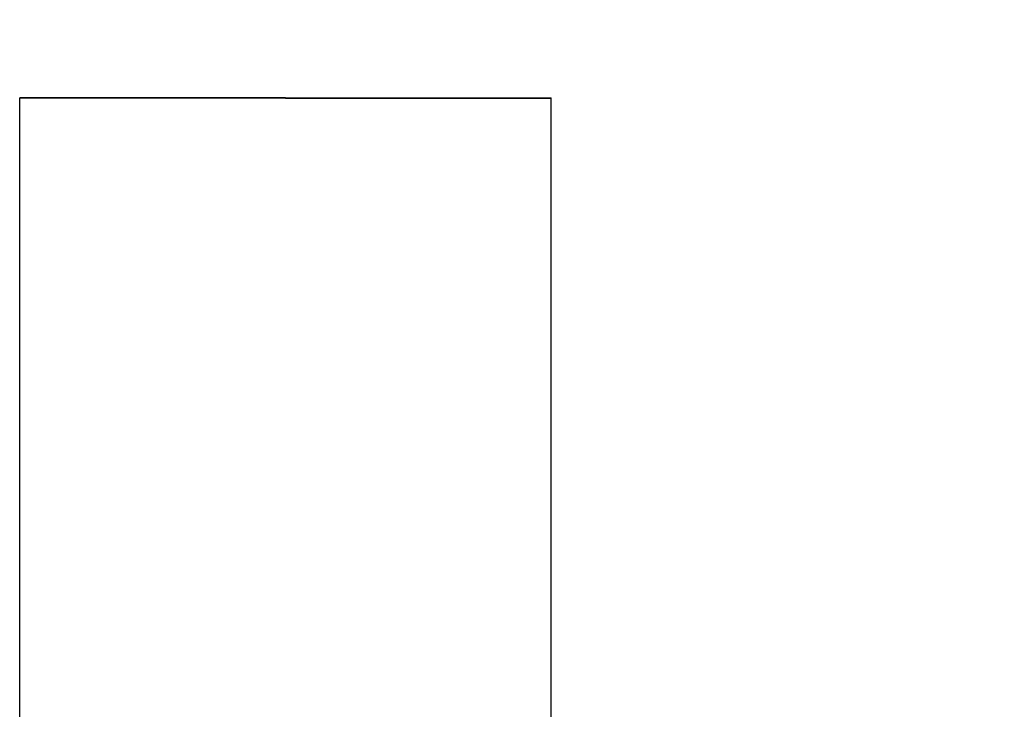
# Model space of a CAD drawing. Header units: millimetres. Extents: x -25478 to 4093, y -8414 to 11348.
# Tile 183 of 256: x -9015 to -8385, y 3889 to 4330. Entities that reach past the tile are written whole.
import ezdxf

# ---------------------------------------------------------------- set-up
doc = ezdxf.new("R2010")
doc.units = ezdxf.units.MM
doc.header["$MEASUREMENT"] = 0
doc.linetypes.add('Wipeout_Contour', pattern=[1000, 0, -1000])
for name, color, linetype in [('POHLED ZÁPADNÍ_1_Nové_Konstrukce - krov', 7, 'Continuous'), ('POHLED ZÁPADNÍ_1_Nové_Výplně - Povrchové', 7, 'Continuous'), ('POHLED ZÁPADNÍ_1_Výplně - Povrchové', 7, 'Continuous')]:
    doc.layers.add(name, color=color, linetype=linetype)

msp = doc.modelspace()

# ---------------------------------------------------------------- wipeouts: each hides what was drawn before it
at = {"color": 254, "linetype": 'Wipeout_Contour', "lineweight": 0, "ltscale": 1235219.686544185}
msp.add_wipeout([(-10530.71, 6480), (-10530.71, 6166.67), (-10528.36, 6166.67), (-10528.36, 4355), (-10500.71, 4355), (-10500.71, 4330), (-10528.36, 4330), (-10528.36, 3480), (-9026.12, 3480), (-9031.12, 3760), (-9033.35, 3760), (-9040.66, 3762.93), (-9043.69, 3770), (-9043.69, 3870), (-9040.66, 3877.07), (-9033.35, 3880), (-9014.55, 3880), (-9014.55, 4280), (-8674.55, 4280), (-8674.55, 3880), (-8655.74, 3880), (-8648.43, 3877.07), (-8645.4, 3870), (-8645.4, 3770), (-8648.43, 3762.93), (-8655.74, 3760), (-8657.97, 3760), (-8662.97, 3480), (-8323.45, 3480), (-8328.45, 3760), (-8330.68, 3760), (-8338, 3762.93), (-8341.02, 3770), (-8341.02, 3870), (-8338, 3877.07), (-8330.68, 3880), (-8311.88, 3880), (-8311.88, 4280), (-7971.88, 4280), (-7971.88, 3880), (-7953.07, 3880), (-7945.76, 3877.07), (-7942.73, 3870), (-7942.73, 3770), (-7945.76, 3762.93), (-7953.07, 3760), (-7955.31, 3760), (-7960.31, 3480), (-7651.16, 3480), (-7656.16, 3760), (-7658.39, 3760), (-7665.7, 3762.93), (-7668.73, 3770), (-7668.73, 3870), (-7665.7, 3877.07), (-7658.39, 3880), (-7639.58, 3880), (-7639.58, 4280), (-7299.58, 4280), (-7299.58, 3880), (-7280.78, 3880), (-7273.47, 3877.07), (-7270.44, 3870), (-7270.44, 3770), (-7273.47, 3762.93), (-7280.78, 3760), (-7283.01, 3760), (-7288.01, 3480), (-6964.1, 3480), (-6969.1, 3760), (-6971.34, 3760), (-6978.65, 3762.93), (-6981.68, 3770), (-6981.68, 3870), (-6978.65, 3877.07), (-6971.34, 3880), (-6952.53, 3880), (-6952.53, 4280), (-6612.53, 4280), (-6612.53, 3880), (-6593.73, 3880), (-6586.42, 3877.07), (-6583.39, 3870), (-6583.39, 3770), (-6586.42, 3762.93), (-6593.73, 3760), (-6595.96, 3760), (-6600.96, 3480), (-4696.21, 3480), (-4701.21, 3760), (-4703.45, 3760), (-4710.76, 3762.93), (-4713.79, 3770), (-4713.79, 3870), (-4710.76, 3877.07), (-4703.45, 3880), (-4684.64, 3880), (-4684.64, 4280), (-4344.64, 4280), (-4344.64, 3880), (-4325.84, 3880), (-4318.53, 3877.07), (-4315.5, 3870), (-4315.5, 3770), (-4318.53, 3762.93), (-4325.84, 3760), (-4328.07, 3760), (-4333.07, 3480), (-3993.55, 3480), (-3998.55, 3760), (-4000.78, 3760), (-4008.09, 3762.93), (-4011.12, 3770), (-4011.12, 3870), (-4008.09, 3877.07), (-4000.78, 3880), (-3981.98, 3880), (-3981.98, 4280), (-3641.98, 4280), (-3641.98, 3880), (-3623.17, 3880), (-3615.86, 3877.07), (-3612.83, 3870), (-3612.83, 3770), (-3615.86, 3762.93), (-3623.17, 3760), (-3625.4, 3760), (-3630.4, 3480), (-3349.22, 3480), (-3354.22, 3760), (-3356.45, 3760), (-3363.76, 3762.93), (-3366.79, 3770), (-3366.79, 3870), (-3363.76, 3877.07), (-3356.45, 3880), (-3337.64, 3880), (-3337.64, 4280), (-2997.64, 4280), (-2997.64, 3880), (-2978.84, 3880), (-2971.53, 3877.07), (-2968.5, 3870), (-2968.5, 3770), (-2971.53, 3762.93), (-2978.84, 3760), (-2981.07, 3760), (-2986.07, 3480), (-2662.17, 3480), (-2667.17, 3760), (-2669.4, 3760), (-2676.71, 3762.93), (-2679.74, 3770), (-2679.74, 3870), (-2676.71, 3877.07), (-2669.4, 3880), (-2650.59, 3880), (-2650.59, 4280), (-2310.59, 4280), (-2310.59, 3880), (-2291.79, 3880), (-2284.48, 3877.07), (-2281.45, 3870), (-2281.45, 3770), (-2284.48, 3762.93), (-2291.79, 3760), (-2294.02, 3760), (-2299.02, 3480), (-771.45, 3480), (-771.45, 4330), (-801.45, 4330), (-801.45, 4355), (-771.45, 4355), (-771.45, 6480)], dxfattribs=at).dxf.layer = 'POHLED ZÁPADNÍ_1_Výplně - Povrchové'

# ---------------------------------------------------------------- next in the draw order: wipeouts: each hides what was drawn before it
at = {"color": 254, "linetype": 'Wipeout_Contour', "lineweight": 0, "ltscale": 39095.656535}
msp.add_wipeout([(-8844.55, 3880), (-8844.55, 4065.86), (-9014.55, 4065.86), (-9014.55, 3880)], dxfattribs=at).dxf.layer = 'POHLED ZÁPADNÍ_1_Nové_Výplně - Povrchové'

# ---------------------------------------------------------------- next in the draw order: wipeouts: each hides what was drawn before it
at = {"color": 254, "linetype": 'Wipeout_Contour', "lineweight": 0, "ltscale": 39400.892767}
msp.add_wipeout([(-8844.55, 4065.86), (-8844.55, 4248.45), (-9014.55, 4248.45), (-9014.55, 4065.86)], dxfattribs=at).dxf.layer = 'POHLED ZÁPADNÍ_1_Nové_Výplně - Povrchové'

# ---------------------------------------------------------------- next in the draw order: linework, layer by layer
at = {"layer": 'POHLED ZÁPADNÍ_1_Nové_Konstrukce - krov', "color": 1, "linetype": 'Continuous', "lineweight": 25}
msp.add_line((-9014.54, 3880), (-9014.54, 4065.86), dxfattribs=at)

# ---------------------------------------------------------------- next in the draw order: wipeouts: each hides what was drawn before it
at = {"color": 254, "linetype": 'Wipeout_Contour', "lineweight": 0, "ltscale": 39557.773513}
msp.add_wipeout([(-8844.55, 4248.45), (-8844.55, 4251.65), (-9014.55, 4251.65), (-9014.55, 4248.45)], dxfattribs=at).dxf.layer = 'POHLED ZÁPADNÍ_1_Nové_Výplně - Povrchové'
at = {"color": 254, "linetype": 'Wipeout_Contour', "lineweight": 0, "ltscale": 38475.393788}
msp.add_wipeout([(-8844.55, 3880), (-8674.55, 3880), (-8674.55, 4065.86), (-8844.55, 4065.86)], dxfattribs=at).dxf.layer = 'POHLED ZÁPADNÍ_1_Nové_Výplně - Povrchové'

# ---------------------------------------------------------------- next in the draw order: linework, layer by layer
at = {"layer": 'POHLED ZÁPADNÍ_1_Nové_Konstrukce - krov', "color": 1, "linetype": 'Continuous', "lineweight": 25}
msp.add_line((-9014.54, 4065.86), (-9014.54, 4248.45), dxfattribs=at)

# ---------------------------------------------------------------- next in the draw order: wipeouts: each hides what was drawn before it
at = {"color": 254, "linetype": 'Wipeout_Contour', "lineweight": 0, "ltscale": 39563.334601}
msp.add_wipeout([(-8844.55, 4251.65), (-8844.55, 4254.92), (-9014.55, 4254.92), (-9014.55, 4251.65)], dxfattribs=at).dxf.layer = 'POHLED ZÁPADNÍ_1_Nové_Výplně - Povrchové'
at = {"color": 254, "linetype": 'Wipeout_Contour', "lineweight": 0, "ltscale": 38785.511958}
msp.add_wipeout([(-8844.55, 4065.86), (-8674.55, 4065.86), (-8674.55, 4248.45), (-8844.55, 4248.45)], dxfattribs=at).dxf.layer = 'POHLED ZÁPADNÍ_1_Nové_Výplně - Povrchové'

# ---------------------------------------------------------------- next in the draw order: linework, layer by layer
at = {"layer": 'POHLED ZÁPADNÍ_1_Nové_Konstrukce - krov', "color": 1, "linetype": 'Continuous', "lineweight": 25}
for p, q in [((-9014.54, 4248.45), (-9014.54, 4251.65)), ((-8674.55, 3880), (-8674.55, 4065.86))]:
    msp.add_line(p, q, dxfattribs=at)

# ---------------------------------------------------------------- next in the draw order: wipeouts: each hides what was drawn before it
at = {"color": 254, "linetype": 'Wipeout_Contour', "lineweight": 0, "ltscale": 39568.949594}
msp.add_wipeout([(-8844.55, 4254.92), (-8844.55, 4258.18), (-9014.55, 4258.18), (-9014.55, 4254.92)], dxfattribs=at).dxf.layer = 'POHLED ZÁPADNÍ_1_Nové_Výplně - Povrchové'
at = {"color": 254, "linetype": 'Wipeout_Contour', "lineweight": 0, "ltscale": 38944.881614}
msp.add_wipeout([(-8844.55, 4248.45), (-8674.55, 4248.45), (-8674.55, 4251.65), (-8844.55, 4251.65)], dxfattribs=at).dxf.layer = 'POHLED ZÁPADNÍ_1_Nové_Výplně - Povrchové'

# ---------------------------------------------------------------- next in the draw order: linework, layer by layer
at = {"layer": 'POHLED ZÁPADNÍ_1_Nové_Konstrukce - krov', "color": 1, "linetype": 'Continuous', "lineweight": 25}
for p, q in [((-9014.54, 4251.65), (-9014.54, 4254.92)), ((-8674.55, 4065.86), (-8674.55, 4248.45))]:
    msp.add_line(p, q, dxfattribs=at)

# ---------------------------------------------------------------- next in the draw order: wipeouts: each hides what was drawn before it
at = {"color": 254, "linetype": 'Wipeout_Contour', "lineweight": 0, "ltscale": 39574.522419}
msp.add_wipeout([(-8844.55, 4258.18), (-8844.55, 4261.39), (-9014.55, 4261.39), (-9014.55, 4258.18)], dxfattribs=at).dxf.layer = 'POHLED ZÁPADNÍ_1_Nové_Výplně - Povrchové'
at = {"color": 254, "linetype": 'Wipeout_Contour', "lineweight": 0, "ltscale": 38950.530215}
msp.add_wipeout([(-8844.55, 4251.65), (-8674.55, 4251.65), (-8674.55, 4254.92), (-8844.55, 4254.92)], dxfattribs=at).dxf.layer = 'POHLED ZÁPADNÍ_1_Nové_Výplně - Povrchové'

# ---------------------------------------------------------------- next in the draw order: linework, layer by layer
at = {"layer": 'POHLED ZÁPADNÍ_1_Nové_Konstrukce - krov', "color": 1, "linetype": 'Continuous', "lineweight": 25}
for p, q in [((-9014.54, 4254.92), (-9014.54, 4258.18)), ((-8674.55, 4248.45), (-8674.55, 4251.65))]:
    msp.add_line(p, q, dxfattribs=at)

# ---------------------------------------------------------------- next in the draw order: wipeouts: each hides what was drawn before it
at = {"color": 254, "linetype": 'Wipeout_Contour', "lineweight": 0, "ltscale": 39579.957552}
msp.add_wipeout([(-8844.55, 4261.39), (-8844.55, 4264.49), (-9014.55, 4264.49), (-9014.55, 4261.39)], dxfattribs=at).dxf.layer = 'POHLED ZÁPADNÍ_1_Nové_Výplně - Povrchové'
at = {"color": 254, "linetype": 'Wipeout_Contour', "lineweight": 0, "ltscale": 38956.233543}
msp.add_wipeout([(-8844.55, 4254.92), (-8674.55, 4254.92), (-8674.55, 4258.18), (-8844.55, 4258.18)], dxfattribs=at).dxf.layer = 'POHLED ZÁPADNÍ_1_Nové_Výplně - Povrchové'

# ---------------------------------------------------------------- next in the draw order: linework, layer by layer
at = {"layer": 'POHLED ZÁPADNÍ_1_Nové_Konstrukce - krov', "color": 1, "linetype": 'Continuous', "lineweight": 25}
msp.add_line((-8674.55, 4251.65), (-8674.55, 4254.92), dxfattribs=at)

# ---------------------------------------------------------------- next in the draw order: wipeouts: each hides what was drawn before it
at = {"color": 254, "linetype": 'Wipeout_Contour', "lineweight": 0, "ltscale": 39585.161658}
msp.add_wipeout([(-8844.55, 4264.49), (-8844.55, 4267.43), (-9014.55, 4267.43), (-9014.55, 4264.49)], dxfattribs=at).dxf.layer = 'POHLED ZÁPADNÍ_1_Nové_Výplně - Povrchové'

# ---------------------------------------------------------------- next in the draw order: linework, layer by layer
at = {"layer": 'POHLED ZÁPADNÍ_1_Nové_Konstrukce - krov', "color": 1, "linetype": 'Continuous', "lineweight": 25}
msp.add_line((-9014.54, 4258.18), (-9014.54, 4261.39), dxfattribs=at)

# ---------------------------------------------------------------- next in the draw order: wipeouts: each hides what was drawn before it
at = {"color": 254, "linetype": 'Wipeout_Contour', "lineweight": 0, "ltscale": 39590.045215}
msp.add_wipeout([(-8844.55, 4267.43), (-8844.55, 4270.15), (-9014.55, 4270.15), (-9014.55, 4267.43)], dxfattribs=at).dxf.layer = 'POHLED ZÁPADNÍ_1_Nové_Výplně - Povrchové'
at = {"color": 254, "linetype": 'Wipeout_Contour', "lineweight": 0, "ltscale": 38961.894015}
msp.add_wipeout([(-8844.55, 4258.18), (-8674.55, 4258.18), (-8674.55, 4261.39), (-8844.55, 4261.39)], dxfattribs=at).dxf.layer = 'POHLED ZÁPADNÍ_1_Nové_Výplně - Povrchové'

# ---------------------------------------------------------------- next in the draw order: linework, layer by layer
at = {"layer": 'POHLED ZÁPADNÍ_1_Nové_Konstrukce - krov', "color": 1, "linetype": 'Continuous', "lineweight": 25}
for p, q in [((-9014.54, 4261.39), (-9014.54, 4264.49)), ((-8674.55, 4254.92), (-8674.55, 4258.18))]:
    msp.add_line(p, q, dxfattribs=at)

# ---------------------------------------------------------------- next in the draw order: wipeouts: each hides what was drawn before it
at = {"color": 254, "linetype": 'Wipeout_Contour', "lineweight": 0, "ltscale": 39594.524078}
msp.add_wipeout([(-8844.55, 4270.15), (-8844.55, 4272.62), (-9014.55, 4272.62), (-9014.55, 4270.15)], dxfattribs=at).dxf.layer = 'POHLED ZÁPADNÍ_1_Nové_Výplně - Povrchové'
at = {"color": 254, "linetype": 'Wipeout_Contour', "lineweight": 0, "ltscale": 38967.414605}
msp.add_wipeout([(-8844.55, 4261.39), (-8674.55, 4261.39), (-8674.55, 4264.49), (-8844.55, 4264.49)], dxfattribs=at).dxf.layer = 'POHLED ZÁPADNÍ_1_Nové_Výplně - Povrchové'

# ---------------------------------------------------------------- next in the draw order: linework, layer by layer
at = {"layer": 'POHLED ZÁPADNÍ_1_Nové_Konstrukce - krov', "color": 1, "linetype": 'Continuous', "lineweight": 25}
msp.add_line((-9014.54, 4264.49), (-9014.54, 4267.43), dxfattribs=at)

# ---------------------------------------------------------------- next in the draw order: wipeouts: each hides what was drawn before it
at = {"color": 254, "linetype": 'Wipeout_Contour', "lineweight": 0, "ltscale": 39598.520957}
msp.add_wipeout([(-8844.55, 4272.62), (-8844.55, 4274.78), (-9014.55, 4274.78), (-9014.55, 4272.62)], dxfattribs=at).dxf.layer = 'POHLED ZÁPADNÍ_1_Nové_Výplně - Povrchové'
at = {"color": 254, "linetype": 'Wipeout_Contour', "lineweight": 0, "ltscale": 38972.700513}
msp.add_wipeout([(-8844.55, 4264.49), (-8674.55, 4264.49), (-8674.55, 4267.43), (-8844.55, 4267.43)], dxfattribs=at).dxf.layer = 'POHLED ZÁPADNÍ_1_Nové_Výplně - Povrchové'

# ---------------------------------------------------------------- next in the draw order: linework, layer by layer
at = {"layer": 'POHLED ZÁPADNÍ_1_Nové_Konstrukce - krov', "color": 1, "linetype": 'Continuous', "lineweight": 25}
for p, q in [((-9014.54, 4267.43), (-9014.54, 4270.15)), ((-8674.55, 4258.18), (-8674.55, 4261.39))]:
    msp.add_line(p, q, dxfattribs=at)

# ---------------------------------------------------------------- next in the draw order: wipeouts: each hides what was drawn before it
at = {"color": 254, "linetype": 'Wipeout_Contour', "lineweight": 0, "ltscale": 39601.966784}
msp.add_wipeout([(-8844.55, 4274.78), (-8844.55, 4276.61), (-9014.55, 4276.61), (-9014.55, 4274.78)], dxfattribs=at).dxf.layer = 'POHLED ZÁPADNÍ_1_Nové_Výplně - Povrchové'
at = {"color": 254, "linetype": 'Wipeout_Contour', "lineweight": 0, "ltscale": 38977.660814}
msp.add_wipeout([(-8844.55, 4267.43), (-8674.55, 4267.43), (-8674.55, 4270.15), (-8844.55, 4270.15)], dxfattribs=at).dxf.layer = 'POHLED ZÁPADNÍ_1_Nové_Výplně - Povrchové'

# ---------------------------------------------------------------- next in the draw order: linework, layer by layer
at = {"layer": 'POHLED ZÁPADNÍ_1_Nové_Konstrukce - krov', "color": 1, "linetype": 'Continuous', "lineweight": 25}
for p, q in [((-9014.54, 4270.15), (-9014.54, 4272.62)), ((-8674.55, 4261.39), (-8674.55, 4264.49))]:
    msp.add_line(p, q, dxfattribs=at)

# ---------------------------------------------------------------- next in the draw order: wipeouts: each hides what was drawn before it
at = {"color": 254, "linetype": 'Wipeout_Contour', "lineweight": 0, "ltscale": 39604.801944}
msp.add_wipeout([(-8844.55, 4276.61), (-8844.55, 4278.07), (-9014.55, 4278.07), (-9014.55, 4276.61)], dxfattribs=at).dxf.layer = 'POHLED ZÁPADNÍ_1_Nové_Výplně - Povrchové'
at = {"color": 254, "linetype": 'Wipeout_Contour', "lineweight": 0, "ltscale": 38982.210043}
msp.add_wipeout([(-8844.55, 4270.15), (-8674.55, 4270.15), (-8674.55, 4272.62), (-8844.55, 4272.62)], dxfattribs=at).dxf.layer = 'POHLED ZÁPADNÍ_1_Nové_Výplně - Povrchové'

# ---------------------------------------------------------------- next in the draw order: linework, layer by layer
at = {"layer": 'POHLED ZÁPADNÍ_1_Nové_Konstrukce - krov', "color": 1, "linetype": 'Continuous', "lineweight": 25}
for p, q in [((-9014.54, 4272.62), (-9014.54, 4274.78)), ((-8674.55, 4264.49), (-8674.55, 4267.43))]:
    msp.add_line(p, q, dxfattribs=at)

# ---------------------------------------------------------------- next in the draw order: wipeouts: each hides what was drawn before it
at = {"color": 254, "linetype": 'Wipeout_Contour', "lineweight": 0, "ltscale": 39606.977337}
msp.add_wipeout([(-8844.55, 4278.07), (-8844.55, 4279.13), (-9014.55, 4279.13), (-9014.55, 4278.07)], dxfattribs=at).dxf.layer = 'POHLED ZÁPADNÍ_1_Nové_Výplně - Povrchové'
at = {"color": 254, "linetype": 'Wipeout_Contour', "lineweight": 0, "ltscale": 38986.269703}
msp.add_wipeout([(-8844.55, 4272.62), (-8674.55, 4272.62), (-8674.55, 4274.78), (-8844.55, 4274.78)], dxfattribs=at).dxf.layer = 'POHLED ZÁPADNÍ_1_Nové_Výplně - Povrchové'

# ---------------------------------------------------------------- next in the draw order: linework, layer by layer
at = {"layer": 'POHLED ZÁPADNÍ_1_Nové_Konstrukce - krov', "color": 1, "linetype": 'Continuous', "lineweight": 25}
msp.add_line((-8674.55, 4267.43), (-8674.55, 4270.15), dxfattribs=at)

# ---------------------------------------------------------------- next in the draw order: wipeouts: each hides what was drawn before it
at = {"color": 254, "linetype": 'Wipeout_Contour', "lineweight": 0, "ltscale": 39608.455258}
msp.add_wipeout([(-8844.55, 4279.13), (-8844.55, 4279.78), (-9014.55, 4279.78), (-9014.55, 4279.13)], dxfattribs=at).dxf.layer = 'POHLED ZÁPADNÍ_1_Nové_Výplně - Povrchové'

# ---------------------------------------------------------------- next in the draw order: linework, layer by layer
at = {"layer": 'POHLED ZÁPADNÍ_1_Nové_Konstrukce - krov', "color": 1, "linetype": 'Continuous', "lineweight": 25}
for p, q in [((-9014.54, 4279.78), (-9014.55, 4280)), ((-9014.54, 4279.13), (-9014.54, 4279.78)), ((-9014.54, 4278.07), (-9014.54, 4279.13)), ((-9014.54, 4276.61), (-9014.54, 4278.07)), ((-9014.54, 4274.78), (-9014.54, 4276.61))]:
    msp.add_line(p, q, dxfattribs=at)

# ---------------------------------------------------------------- next in the draw order: wipeouts: each hides what was drawn before it
at = {"color": 254, "linetype": 'Wipeout_Contour', "lineweight": 0, "ltscale": 38989.769645}
msp.add_wipeout([(-8844.55, 4274.78), (-8674.55, 4274.78), (-8674.55, 4276.61), (-8844.55, 4276.61)], dxfattribs=at).dxf.layer = 'POHLED ZÁPADNÍ_1_Nové_Výplně - Povrchové'

# ---------------------------------------------------------------- next in the draw order: linework, layer by layer
at = {"layer": 'POHLED ZÁPADNÍ_1_Nové_Konstrukce - krov', "color": 1, "linetype": 'Continuous', "lineweight": 25}
msp.add_line((-8674.55, 4270.15), (-8674.55, 4272.62), dxfattribs=at)

# ---------------------------------------------------------------- next in the draw order: wipeouts: each hides what was drawn before it
at = {"color": 254, "linetype": 'Wipeout_Contour', "lineweight": 0, "ltscale": 38992.649323}
msp.add_wipeout([(-8844.55, 4276.61), (-8674.55, 4276.61), (-8674.55, 4278.07), (-8844.55, 4278.07)], dxfattribs=at).dxf.layer = 'POHLED ZÁPADNÍ_1_Nové_Výplně - Povrchové'

# ---------------------------------------------------------------- next in the draw order: linework, layer by layer
at = {"layer": 'POHLED ZÁPADNÍ_1_Nové_Konstrukce - krov', "color": 1, "linetype": 'Continuous', "lineweight": 25}
msp.add_line((-8674.55, 4272.62), (-8674.55, 4274.78), dxfattribs=at)

# ---------------------------------------------------------------- next in the draw order: wipeouts: each hides what was drawn before it
at = {"color": 254, "linetype": 'Wipeout_Contour', "lineweight": 0, "ltscale": 38994.858869}
msp.add_wipeout([(-8844.55, 4278.07), (-8674.55, 4278.07), (-8674.55, 4279.13), (-8844.55, 4279.13)], dxfattribs=at).dxf.layer = 'POHLED ZÁPADNÍ_1_Nové_Výplně - Povrchové'

# ---------------------------------------------------------------- next in the draw order: wipeouts: each hides what was drawn before it
at = {"color": 254, "linetype": 'Wipeout_Contour', "lineweight": 0, "ltscale": 38996.359991}
msp.add_wipeout([(-8844.55, 4279.13), (-8674.55, 4279.13), (-8674.55, 4279.78), (-8844.55, 4279.78)], dxfattribs=at).dxf.layer = 'POHLED ZÁPADNÍ_1_Nové_Výplně - Povrchové'

# ---------------------------------------------------------------- next in the draw order: linework, layer by layer
at = {"layer": 'POHLED ZÁPADNÍ_1_Nové_Konstrukce - krov', "color": 1, "linetype": 'Continuous', "lineweight": 25}
msp.add_line((-8674.55, 4274.78), (-8674.55, 4276.61), dxfattribs=at)

# ---------------------------------------------------------------- next in the draw order: wipeouts: each hides what was drawn before it
at = {"color": 254, "linetype": 'Wipeout_Contour', "lineweight": 0, "ltscale": 29323.498293}
msp.add_wipeout([(-8844.55, 4279.78), (-8674.55, 4279.78), (-8844.55, 4280)], dxfattribs=at).dxf.layer = 'POHLED ZÁPADNÍ_1_Nové_Výplně - Povrchové'

# ---------------------------------------------------------------- next in the draw order: linework, layer by layer
at = {"layer": 'POHLED ZÁPADNÍ_1_Nové_Konstrukce - krov', "color": 1, "linetype": 'Continuous', "lineweight": 25}
for p, q in [((-8844.54, 4280), (-9014.54, 4280)), ((-8844.54, 4280), (-8674.55, 4280)), ((-8674.55, 4279.78), (-8674.55, 4280)), ((-8674.55, 4279.13), (-8674.55, 4279.78)), ((-8674.55, 4278.07), (-8674.55, 4279.13)), ((-8674.55, 4276.61), (-8674.55, 4278.07))]:
    msp.add_line(p, q, dxfattribs=at)

doc.saveas('drawing.dxf')
